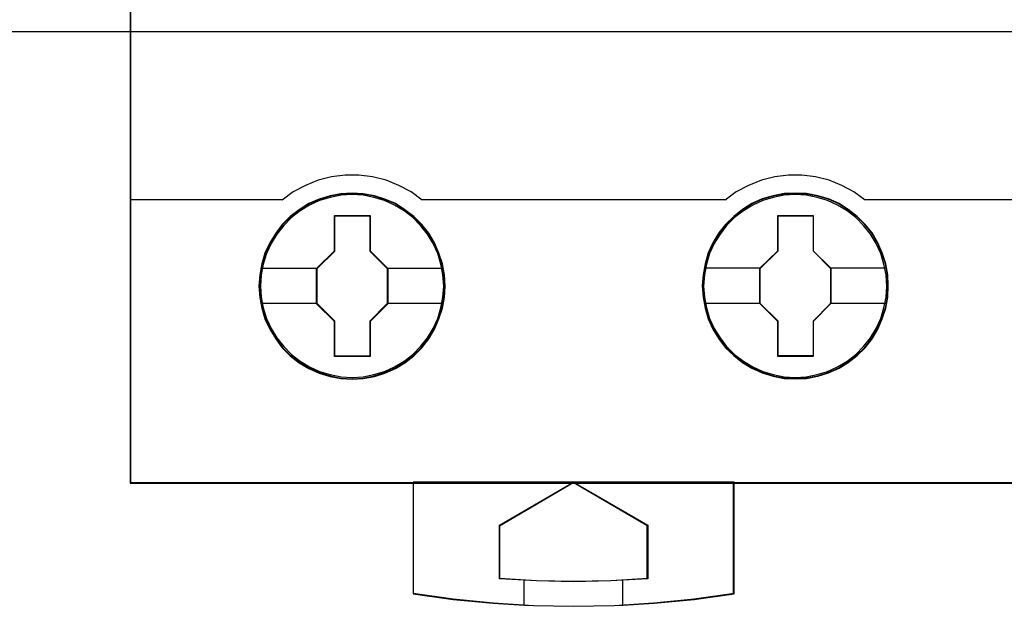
# Model space of a CAD drawing. Extents: x -558982 to 5119495, y -5290134 to 97908.
# Tile 161 of 256: x -472737 to -472337, y -21559 to -21321. Entities that reach past the tile are written whole.
import ezdxf

# ---------------------------------------------------------------- set-up
doc = ezdxf.new("R2010")
doc.units = 0
doc.header["$MEASUREMENT"] = 0
doc.layers.get('0').update_dxf_attribs({"color": 252})
doc.layers.add('45', color=8, linetype='Continuous')
doc.layers.add('50', color=7, linetype='Continuous')

# ---------------------------------------------------------------- blocks, each defined once
blk = doc.blocks.new('*U1074')
at = {"layer": '50', "color": 7}
blk.add_lwpolyline([(509.985212, -137.34823), (834.016113, -137.34823), (834.016113, -183.650891), (509.985212, -183.650891), (509.985212, -137.34823)], dxfattribs=at)
blk = doc.blocks.new('*U1083')
at = {"layer": '45', "color": 7}
for points in [[(735.026407, -118.993998), (698.97496, -118.993998), (698.97496, -201.997178), (735.026407, -201.997178), (735.026407, -118.993998)], [(735.010501, -119.009887), (698.990866, -119.009887), (698.990866, -201.981289), (735.010501, -201.981289), (735.010501, -119.009887)], [(711.771514, -193.993071), (711.74385, -193.539874), (711.671922, -193.086676), (711.517003, -192.650059), (711.345484, -192.235549), (711.107572, -191.83762), (710.825396, -191.489432), (710.498958, -191.163351), (710.13379, -190.887011), (709.763089, -190.638305), (709.331526, -190.455921), (708.899964, -190.323277), (708.44627, -190.240375), (707.998109, -190.218268), (707.538883, -190.240375), (707.101787, -190.323277), (706.653627, -190.455921), (706.238663, -190.638305), (705.84583, -190.887011), (705.486195, -191.163351), (705.154224, -191.489432), (704.89418, -191.83762), (704.650734, -192.235549), (704.446019, -192.650059), (704.329829, -193.086676), (704.241303, -193.539874), (704.208106, -193.993071), (704.241303, -194.451795), (704.329829, -194.888412), (704.446019, -195.325029), (704.650734, -195.745066), (704.89418, -196.137469), (705.154224, -196.502237), (705.486195, -196.822792), (705.84583, -197.104658), (706.238663, -197.336784), (706.653627, -197.524695), (707.101787, -197.662865), (707.538883, -197.751294), (707.998109, -197.773401), (708.44627, -197.751294), (708.899964, -197.662865), (709.331526, -197.524695), (709.763089, -197.336784), (710.13379, -197.104658), (710.498958, -196.822792), (710.825396, -196.502237), (711.107572, -196.137469), (711.345484, -195.745066), (711.517003, -195.325029), (711.671922, -194.888412), (711.74385, -194.451795), (711.771514, -193.993071)], [(711.771514, -193.993071), (711.74385, -193.539874), (711.671922, -193.086676), (711.517003, -192.650059), (711.345484, -192.235549), (711.107572, -191.83762), (710.825396, -191.489432), (710.498958, -191.163351), (710.13379, -190.887011), (709.763089, -190.638305), (709.331526, -190.455921), (708.899964, -190.323277), (708.44627, -190.240375), (707.998109, -190.218268), (707.538883, -190.240375), (707.101787, -190.323277), (706.653627, -190.455921), (706.238663, -190.638305), (705.84583, -190.887011), (705.486195, -191.163351), (705.154224, -191.489432), (704.89418, -191.83762), (704.650734, -192.235549), (704.446019, -192.650059), (704.329829, -193.086676), (704.241303, -193.539874), (704.208106, -193.993071), (704.241303, -194.451795), (704.329829, -194.888412), (704.446019, -195.325029), (704.650734, -195.745066), (704.89418, -196.137469), (705.154224, -196.502237), (705.486195, -196.822792), (705.84583, -197.104658), (706.238663, -197.336784), (706.653627, -197.524695), (707.101787, -197.662865), (707.538883, -197.751294), (707.998109, -197.773401), (708.44627, -197.751294), (708.899964, -197.662865), (709.331526, -197.524695), (709.763089, -197.336784), (710.13379, -197.104658), (710.498958, -196.822792), (710.825396, -196.502237), (711.107572, -196.137469), (711.345484, -195.745066), (711.517003, -195.325029), (711.671922, -194.888412), (711.74385, -194.451795), (711.771514, -193.993071)], [(711.755608, -193.99176), (711.72806, -193.540627), (711.656435, -193.089495), (711.502167, -192.654867), (711.33137, -192.242246), (711.094458, -191.84613), (710.813469, -191.499528), (710.488404, -191.174933), (710.124772, -190.899852), (709.75563, -190.65228), (709.325883, -190.470727), (708.896136, -190.338688), (708.44435, -190.256164), (707.998074, -190.234157), (707.540779, -190.256164), (707.105523, -190.338688), (706.659247, -190.470727), (706.246028, -190.65228), (705.854848, -190.899852), (705.496725, -191.174933), (705.166151, -191.499528), (704.9072, -191.84613), (704.664779, -192.242246), (704.460925, -192.654867), (704.345223, -193.089495), (704.25707, -193.540627), (704.224013, -193.99176), (704.25707, -194.448394), (704.345223, -194.883021), (704.460925, -195.317649), (704.664779, -195.735771), (704.9072, -196.126386), (705.166151, -196.489492), (705.496725, -196.808586), (705.854848, -197.089168), (706.246028, -197.320236), (706.659247, -197.507291), (707.105523, -197.644831), (707.540779, -197.732857), (707.998074, -197.754864), (708.44435, -197.732857), (708.896136, -197.644831), (709.325883, -197.507291), (709.75563, -197.320236), (710.124772, -197.089168), (710.488404, -196.808586), (710.813469, -196.489492), (711.094458, -196.126386), (711.33137, -195.735771), (711.502167, -195.317649), (711.656435, -194.883021), (711.72806, -194.448394), (711.755608, -193.99176)], [(729.782656, -193.987775), (729.760524, -193.534577), (729.688595, -193.08138), (729.533671, -192.644763), (729.351081, -192.230253), (729.124227, -191.832324), (728.842043, -191.484135), (728.515595, -191.158054), (728.144882, -190.881715), (727.779703, -190.633009), (727.348128, -190.450624), (726.916552, -190.317981), (726.462844, -190.235079), (726.003604, -190.212972), (725.555429, -190.235079), (725.107255, -190.317981), (724.65908, -190.450624), (724.244103, -190.633009), (723.862325, -190.881715), (723.502679, -191.158054), (723.170698, -191.484135), (722.89958, -191.832324), (722.656127, -192.230253), (722.462471, -192.644763), (722.346278, -193.08138), (722.257749, -193.534577), (722.224551, -193.987775), (722.257749, -194.440972), (722.346278, -194.883116), (722.462471, -195.319733), (722.656127, -195.73977), (722.89958, -196.132172), (723.170698, -196.496941), (723.502679, -196.817495), (723.862325, -197.099362), (724.244103, -197.331487), (724.65908, -197.519399), (725.107255, -197.657569), (725.555429, -197.745997), (726.003604, -197.768104), (726.462844, -197.745997), (726.916552, -197.657569), (727.348128, -197.519399), (727.779703, -197.331487), (728.144882, -197.099362), (728.515595, -196.817495), (728.842043, -196.496941), (729.124227, -196.132172), (729.351081, -195.73977), (729.533671, -195.319733), (729.688595, -194.883116), (729.760524, -194.440972), (729.782656, -193.987775)], [(729.782656, -193.987775), (729.760524, -193.534577), (729.688595, -193.08138), (729.533671, -192.644763), (729.351081, -192.230253), (729.124227, -191.832324), (728.842043, -191.484135), (728.515595, -191.158054), (728.144882, -190.881715), (727.779703, -190.633009), (727.348128, -190.450624), (726.916552, -190.317981), (726.462844, -190.235079), (726.003604, -190.212972), (725.555429, -190.235079), (725.107255, -190.317981), (724.65908, -190.450624), (724.244103, -190.633009), (723.862325, -190.881715), (723.502679, -191.158054), (723.170698, -191.484135), (722.89958, -191.832324), (722.656127, -192.230253), (722.462471, -192.644763), (722.346278, -193.08138), (722.257749, -193.534577), (722.224551, -193.987775), (722.257749, -194.440972), (722.346278, -194.883116), (722.462471, -195.319733), (722.656127, -195.73977), (722.89958, -196.132172), (723.170698, -196.496941), (723.502679, -196.817495), (723.862325, -197.099362), (724.244103, -197.331487), (724.65908, -197.519399), (725.107255, -197.657569), (725.555429, -197.745997), (726.003604, -197.768104), (726.462844, -197.745997), (726.916552, -197.657569), (727.348128, -197.519399), (727.779703, -197.331487), (728.144882, -197.099362), (728.515595, -196.817495), (728.842043, -196.496941), (729.124227, -196.132172), (729.351081, -195.73977), (729.533671, -195.319733), (729.688595, -194.883116), (729.760524, -194.440972), (729.782656, -193.987775)], [(729.76675, -193.986463), (729.744711, -193.535331), (729.673085, -193.084199), (729.518812, -192.649571), (729.336991, -192.23695), (729.111092, -191.840834), (728.830096, -191.494232), (728.505022, -191.169637), (728.13587, -190.894556), (727.772227, -190.646984), (727.342468, -190.46543), (726.912709, -190.333391), (726.460911, -190.250867), (726.003604, -190.228861), (725.557316, -190.250867), (725.111027, -190.333391), (724.664739, -190.46543), (724.251509, -190.646984), (723.871338, -190.894556), (723.513205, -191.169637), (723.182621, -191.494232), (722.912645, -191.840834), (722.670216, -192.23695), (722.477376, -192.649571), (722.361671, -193.084199), (722.273516, -193.535331), (722.240457, -193.986463), (722.273516, -194.437596), (722.361671, -194.877725), (722.477376, -195.312352), (722.670216, -195.730475), (722.912645, -196.12109), (723.182621, -196.484196), (723.513205, -196.80329), (723.871338, -197.083872), (724.251509, -197.31494), (724.664739, -197.501995), (725.111027, -197.639535), (725.557316, -197.727561), (726.003604, -197.749568), (726.460911, -197.727561), (726.912709, -197.639535), (727.342468, -197.501995), (727.772227, -197.31494), (728.13587, -197.083872), (728.505022, -196.80329), (728.830096, -196.484196), (729.111092, -196.12109), (729.336991, -195.730475), (729.518812, -195.312352), (729.673085, -194.877725), (729.744711, -194.437596), (729.76675, -193.986463)], [(707.284378, -191.126579), (708.727868, -191.126579), (708.727868, -192.559942), (709.441253, -193.273857), (709.441253, -194.70722), (708.727868, -195.432203), (708.727868, -196.854497), (707.284378, -196.854497), (707.284378, -195.432203), (706.554274, -194.70722), (706.554274, -193.273857), (707.284378, -192.559942), (707.284378, -191.126579)], [(707.284378, -191.126579), (708.727868, -191.126579), (708.727868, -191.126579), (708.727868, -192.559942), (708.727868, -192.559942), (709.441253, -193.273857), (709.441253, -193.273857), (709.441253, -194.70722), (709.441253, -194.70722), (708.727868, -195.432203), (708.727868, -195.432203), (708.727868, -196.854497), (708.727868, -196.854497), (707.284378, -196.854497), (707.284378, -196.854497), (707.284378, -195.432203), (707.284378, -195.432203), (706.554274, -194.70722), (706.554274, -194.70722), (706.554274, -193.273857), (706.554274, -193.273857), (707.284378, -192.559942), (707.284378, -192.559942), (707.284378, -191.126579), (707.284378, -191.126579)], [(707.292239, -191.142468), (708.719823, -191.142468), (708.719823, -192.567879), (709.425346, -193.277833), (709.425346, -194.703244), (708.719823, -195.424205), (708.719823, -196.838609), (707.292239, -196.838609), (707.292239, -195.424205), (706.57018, -194.703244), (706.57018, -193.277833), (707.292239, -192.567879), (707.292239, -191.142468)], [(725.293817, -191.121283), (726.733053, -191.121283), (726.733053, -192.554646), (727.447093, -193.26856), (727.447093, -194.701924), (726.733053, -195.426906), (726.733053, -196.849201), (725.293817, -196.849201), (725.293817, -195.426906), (724.557463, -194.701924), (724.557463, -193.26856), (725.293817, -192.554646), (725.293817, -191.121283)], [(725.293817, -191.121283), (726.733053, -191.121283), (726.733053, -191.121283), (726.733053, -192.554646), (726.733053, -192.554646), (727.447093, -193.26856), (727.447093, -193.26856), (727.447093, -194.701924), (727.447093, -194.701924), (726.733053, -195.426906), (726.733053, -195.426906), (726.733053, -196.849201), (726.733053, -196.849201), (725.293817, -196.849201), (725.293817, -196.849201), (725.293817, -195.426906), (725.293817, -195.426906), (724.557463, -194.701924), (724.557463, -194.701924), (724.557463, -193.26856), (724.557463, -193.26856), (725.293817, -192.554646), (725.293817, -192.554646), (725.293817, -191.121283), (725.293817, -191.121283)], [(725.303592, -191.137172), (726.725663, -191.137172), (726.725663, -192.562583), (727.431187, -193.272536), (727.431187, -194.697948), (726.725663, -195.418908), (726.725663, -196.833312), (725.303592, -196.833312), (725.303592, -195.418908), (724.576021, -194.697948), (724.576021, -193.272536), (725.303592, -192.562583), (725.303592, -191.137172)], [(723.515606, -201.960104), (716.99262, -201.960104), (710.475157, -201.960104), (710.475157, -206.503271), (712.104523, -206.724889), (713.728365, -206.880021), (714.993195, -206.957587), (715.363254, -206.979749), (716.99262, -207.007452), (718.638555, -206.979749), (719.003091, -206.957587), (720.262398, -206.880021), (721.897287, -206.724889), (723.515606, -206.503271), (723.515606, -201.960104)], [(716.991046, -201.960104), (720.010936, -203.714189), (720.010936, -205.895693), (718.509303, -205.973405), (716.991046, -206.00116), (715.489413, -205.973405), (713.98778, -205.895693), (713.98778, -203.714189), (716.991046, -201.960104)]]:
    blk.add_lwpolyline(points, close=True, dxfattribs=at)
at = {"layer": '45', "color": 139}
for points in [[(735.026407, -118.993998), (698.97496, -118.993998), (698.97496, -201.997178), (735.026407, -201.997178), (735.026407, -118.993998)], [(711.721144, -193.993417), (711.687937, -193.540219), (711.599385, -193.098075), (711.477627, -192.672511), (711.289454, -192.263528), (711.062541, -191.882179), (710.774748, -191.528463), (710.464817, -191.207909), (710.105075, -190.931569), (709.717662, -190.699443), (709.313644, -190.517058), (708.881955, -190.384415), (708.444731, -190.301513), (707.996438, -190.273879), (707.548145, -190.301513), (707.105386, -190.384415), (706.673696, -190.517058), (706.269679, -190.699443), (705.882266, -190.931569), (705.528059, -191.207909), (705.218128, -191.528463), (704.941404, -191.882179), (704.703421, -192.263528), (704.515248, -192.672511), (704.382421, -193.098075), (704.304938, -193.540219), (704.271731, -193.993417), (704.304938, -194.435561), (704.382421, -194.877705), (704.515248, -195.303269), (704.703421, -195.717779), (704.941404, -196.099128), (705.218128, -196.447317), (705.528059, -196.767872), (705.882266, -197.044212), (706.269679, -197.276337), (706.673696, -197.458722), (707.105386, -197.591365), (707.548145, -197.674267), (707.996438, -197.701901), (708.444731, -197.674267), (708.881955, -197.591365), (709.313644, -197.458722), (709.717662, -197.276337), (710.105075, -197.044212), (710.464817, -196.767872), (710.774748, -196.447317), (711.062541, -196.099128), (711.289454, -195.717779), (711.477627, -195.303269), (711.599385, -194.877705), (711.687937, -194.435561), (711.721144, -193.993417)], [(729.721683, -193.993417), (729.694009, -193.540219), (729.605455, -193.098075), (729.472623, -192.672511), (729.28998, -192.263528), (729.057524, -191.882179), (728.780791, -191.528463), (728.465316, -191.207909), (728.105563, -190.931569), (727.723672, -190.699443), (727.314108, -190.517058), (726.893474, -190.384415), (726.450702, -190.301513), (726.002395, -190.273879), (725.554087, -190.301513), (725.10578, -190.384415), (724.685147, -190.517058), (724.275582, -190.699443), (723.893691, -190.931569), (723.539473, -191.207909), (723.212928, -191.528463), (722.947265, -191.882179), (722.709275, -192.263528), (722.521097, -192.672511), (722.399334, -193.098075), (722.31078, -193.540219), (722.277572, -193.993417), (722.31078, -194.435561), (722.399334, -194.877705), (722.521097, -195.303269), (722.709275, -195.717779), (722.947265, -196.099128), (723.212928, -196.447317), (723.539473, -196.767872), (723.893691, -197.044212), (724.275582, -197.276337), (724.685147, -197.458722), (725.10578, -197.591365), (725.554087, -197.674267), (726.002395, -197.701901), (726.450702, -197.674267), (726.893474, -197.591365), (727.314108, -197.458722), (727.723672, -197.276337), (728.105563, -197.044212), (728.465316, -196.767872), (728.780791, -196.447317), (729.057524, -196.099128), (729.28998, -195.717779), (729.472623, -195.303269), (729.605455, -194.877705), (729.694009, -194.435561), (729.721683, -193.993417)]]:
    blk.add_lwpolyline(points, close=True, dxfattribs=at)
for points in [[(710.846302, -190.501619), (710.397408, -190.165703), (709.893094, -189.898109), (709.377697, -189.693143), (708.829049, -189.550806), (708.274858, -189.47679), (707.720668, -189.47679), (707.155394, -189.550806), (706.617829, -189.693143), (706.09689, -189.898109), (705.598119, -190.165703), (705.149224, -190.501619)], [(728.846841, -190.501619), (728.386843, -190.165703), (727.899135, -189.898109), (727.378174, -189.693143), (726.829502, -189.550806), (726.275289, -189.47679), (725.721075, -189.47679), (725.172403, -189.550806), (724.623731, -189.693143), (724.097228, -189.898109), (723.603978, -190.165703), (723.155065, -190.501619)], [(698.97496, -190.467193), (705.183688, -190.467193)], [(710.811839, -190.467193), (717.009962, -190.467193)], [(716.975499, -190.467193), (723.189528, -190.467193)], [(728.809726, -190.467193), (735.026407, -190.467193)], [(710.475157, -201.960104), (710.475157, -206.506954)], [(713.98778, -203.734355), (717.009962, -201.960104)], [(716.975499, -201.960104), (720.010936, -203.734355)], [(723.478491, -201.960104), (723.478491, -206.506954)], [(713.98778, -203.699929), (713.98778, -205.895234)], [(719.976472, -203.699929), (719.976472, -205.895234)], [(713.98778, -205.860809), (715.489413, -205.964225), (716.991046, -206.00116), (718.509303, -205.964225), (720.010936, -205.860809)], [(714.979268, -205.916419), (714.979268, -206.962433)], [(718.979682, -205.916419), (718.979682, -206.962433)], [(710.475157, -206.46988), (712.104523, -206.706175), (713.728365, -206.871582), (715.363254, -206.977915), (716.99262, -207.007452), (718.638555, -206.977915), (720.262398, -206.871582), (721.897287, -206.706175), (723.515606, -206.46988)]]:
    blk.add_lwpolyline(points, dxfattribs=at)
at = {"layer": '45', "color": 7}
for points in [[(704.279684, -193.260977), (706.588737, -193.260977)], [(709.406789, -193.260977), (711.705238, -193.260977)], [(722.296129, -193.25568), (724.594578, -193.25568)], [(727.41263, -193.25568), (729.711078, -193.25568)], [(704.279684, -194.685674), (706.588737, -194.685674)], [(709.406789, -194.685674), (711.705238, -194.685674)], [(722.296129, -194.680378), (724.594578, -194.680378)], [(727.41263, -194.680378), (729.711078, -194.680378)]]:
    blk.add_lwpolyline(points, dxfattribs=at)
at = {"layer": '45', "color": 59}
for points in [[(723.515606, -201.960104), (716.99262, -201.960104), (710.475157, -201.960104), (710.475157, -206.503271), (712.104523, -206.724889), (713.728365, -206.880021), (714.993195, -206.957587), (715.363254, -206.979749), (716.99262, -207.007452), (718.638555, -206.979749), (719.003091, -206.957587), (720.262398, -206.880021), (721.897287, -206.724889), (723.515606, -206.503271), (723.515606, -201.960104)], [(716.991046, -201.960104), (720.010936, -203.714189), (720.010936, -205.895693), (718.509303, -205.973405), (716.991046, -206.00116), (715.489413, -205.973405), (713.98778, -205.895693), (713.98778, -203.714189), (716.991046, -201.960104)]]:
    blk.add_lwpolyline(points, close=True, dxfattribs=at)

msp = doc.modelspace()

# ---------------------------------------------------------------- block references
at = {"xscale": 10, "yscale": 10, "zscale": 10}
for name in ['*U1074', '*U1083']:
    msp.add_blockref(name, (-479682.25, -19489.05), dxfattribs=at)

doc.saveas('drawing.dxf')
